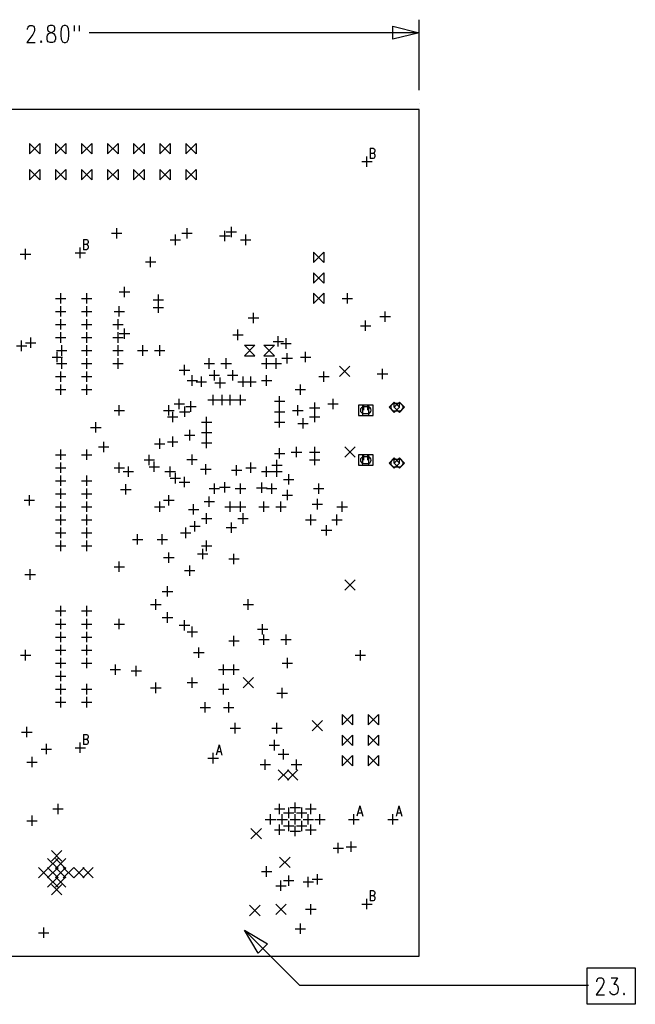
# Model space of a CAD drawing. Extents: x 2 to 38, y 4.3 to 27.6.
# Tile 29 of 33: x 22.9 to 27.9, y 12.2 to 20.2. Entities that reach past the tile are written whole.
import ezdxf

# ---------------------------------------------------------------- set-up
doc = ezdxf.new("R2010")
doc.units = 0
doc.layers.add('pho', color=1, linetype='CONTINUOUS')

msp = doc.modelspace()

# ---------------------------------------------------------------- linework, layer by layer
at = {"layer": 'pho', "color": 1}
for points in [[(26.15483, 19.59587), (26.15483, 20.16723)], [(22.97579, 20.08788), (22.97579, 20.09449), (22.9806, 20.10772), (22.98541, 20.11433), (22.99503, 20.12094), (23.01427, 20.12094), (23.02389, 20.11433), (23.0287, 20.10772), (23.03351, 20.09449), (23.03351, 20.08127), (23.0287, 20.06804), (23.01908, 20.0482), (22.97098, 19.98207), (23.03832, 19.98207)], [(23.15855, 20.12094), (23.14412, 20.11433), (23.13931, 20.10111), (23.13931, 20.08788), (23.14412, 20.07465), (23.15374, 20.06804), (23.17298, 20.06143), (23.18741, 20.05481), (23.19703, 20.04159), (23.20184, 20.02836), (23.20184, 20.00852), (23.19703, 19.9953), (23.19222, 19.98868), (23.17779, 19.98207), (23.15855, 19.98207), (23.14412, 19.98868), (23.13931, 19.9953), (23.1345, 20.00852), (23.1345, 20.02836), (23.13931, 20.04159), (23.14893, 20.05481), (23.16336, 20.06143), (23.1826, 20.06804), (23.19222, 20.07465), (23.19703, 20.08788), (23.19703, 20.10111), (23.19222, 20.11433), (23.17779, 20.12094), (23.15855, 20.12094)], [(23.27398, 20.12094), (23.25955, 20.11433), (23.24993, 20.09449), (23.24512, 20.06143), (23.24512, 20.04159), (23.24993, 20.00852), (23.25955, 19.98868), (23.27398, 19.98207), (23.2836, 19.98207), (23.29802, 19.98868), (23.30764, 20.00852), (23.31245, 20.04159), (23.31245, 20.06143), (23.30764, 20.09449), (23.29802, 20.11433), (23.2836, 20.12094), (23.27398, 20.12094)], [(23.35574, 20.12094), (23.35574, 20.07465)], [(23.39421, 20.12094), (23.39421, 20.07465)], [(26.15483, 20.06143), (25.94322, 20.00852), (25.94322, 20.11433), (26.15483, 20.06143)], [(26.15483, 20.06143), (23.47694, 20.06143)], [(23.08641, 19.9953), (23.0816, 19.98868), (23.08641, 19.98207), (23.09122, 19.98868), (23.08641, 19.9953)], [(26.15483, 19.49007), (26.15489, 19.49007)], [(19.85928, 12.55966), (26.15483, 12.55966), (26.15483, 19.43716), (19.85928, 19.43716), (19.85928, 12.55966)], [(22.99118, 19.07742), (23.07583, 19.16206), (23.07583, 19.07742), (22.99118, 19.16206), (22.99118, 19.07742)], [(23.2028, 19.07742), (23.28744, 19.16206), (23.28744, 19.07742), (23.2028, 19.16206), (23.2028, 19.07742)], [(23.41441, 19.07742), (23.49906, 19.16206), (23.49906, 19.07742), (23.41441, 19.16206), (23.41441, 19.07742)], [(23.62603, 19.07742), (23.71067, 19.16206), (23.71067, 19.07742), (23.62603, 19.16206), (23.62603, 19.07742)], [(23.83764, 19.07742), (23.92229, 19.16206), (23.92229, 19.07742), (23.83764, 19.16206), (23.83764, 19.07742)], [(24.04926, 19.07742), (24.13391, 19.16206), (24.13391, 19.07742), (24.04926, 19.16206), (24.04926, 19.07742)], [(24.26087, 19.07742), (24.34552, 19.16206), (24.34552, 19.07742), (24.26087, 19.16206), (24.26087, 19.07742)], [(25.757, 19.12265), (25.757, 19.03933)], [(25.757, 19.12265), (25.78297, 19.12265), (25.79162, 19.11868), (25.79451, 19.11471), (25.79739, 19.10678), (25.79739, 19.09884), (25.79451, 19.09091), (25.79162, 19.08694), (25.78297, 19.08297)], [(25.7316, 18.97161), (25.7316, 19.05625)], [(25.757, 19.08297), (25.78297, 19.08297), (25.79162, 19.079), (25.79451, 19.07504), (25.79739, 19.0671), (25.79739, 19.0552), (25.79451, 19.04726), (25.79162, 19.04329), (25.78297, 19.03933), (25.757, 19.03933)], [(25.68928, 19.01393), (25.77392, 19.01393)], [(22.99118, 18.8658), (23.07583, 18.95045), (23.07583, 18.8658), (22.99118, 18.95045), (22.99118, 18.8658)], [(23.2028, 18.8658), (23.28744, 18.95045), (23.28744, 18.8658), (23.2028, 18.95045), (23.2028, 18.8658)], [(23.41441, 18.8658), (23.49906, 18.95045), (23.49906, 18.8658), (23.41441, 18.95045), (23.41441, 18.8658)], [(23.62603, 18.8658), (23.71067, 18.95045), (23.71067, 18.8658), (23.62603, 18.95045), (23.62603, 18.8658)], [(23.83764, 18.8658), (23.92229, 18.95045), (23.92229, 18.8658), (23.83764, 18.95045), (23.83764, 18.8658)], [(24.04926, 18.8658), (24.13391, 18.95045), (24.13391, 18.8658), (24.04926, 18.95045), (24.04926, 18.8658)], [(24.26087, 18.8658), (24.34552, 18.95045), (24.34552, 18.8658), (24.26087, 18.95045), (24.26087, 18.8658)], [(24.6312, 18.40025), (24.6312, 18.48489)], [(23.65777, 18.43199), (23.74242, 18.43199)], [(23.70009, 18.38967), (23.70009, 18.47431)], [(24.17623, 18.33676), (24.17623, 18.42141)], [(24.22913, 18.43199), (24.31378, 18.43199)], [(24.27146, 18.38967), (24.27146, 18.47431)], [(24.53597, 18.41083), (24.62062, 18.41083)], [(24.5783, 18.3685), (24.5783, 18.45315)], [(24.58888, 18.44257), (24.67352, 18.44257)], [(24.74759, 18.33676), (24.74759, 18.42141)], [(23.42923, 18.382), (23.42923, 18.29867)], [(23.42923, 18.382), (23.4552, 18.382), (23.46385, 18.37803), (23.46674, 18.37406), (23.46963, 18.36612), (23.46963, 18.35819), (23.46674, 18.35025), (23.46385, 18.34628), (23.4552, 18.34232)], [(23.42923, 18.34232), (23.4552, 18.34232), (23.46385, 18.33835), (23.46674, 18.33438), (23.46963, 18.32645), (23.46963, 18.31454), (23.46674, 18.30661), (23.46385, 18.30264), (23.4552, 18.29867), (23.42923, 18.29867)], [(24.13391, 18.37909), (24.21855, 18.37909)], [(24.70527, 18.37909), (24.78991, 18.37909)], [(22.91712, 18.2627), (23.00176, 18.2627)], [(22.95944, 18.22037), (22.95944, 18.30502)], [(23.36151, 18.27328), (23.44616, 18.27328)], [(23.40383, 18.23095), (23.40383, 18.3156)], [(23.97519, 18.15689), (23.97519, 18.24154)], [(25.29779, 18.19388), (25.38244, 18.27853), (25.38244, 18.19388), (25.29779, 18.27853), (25.29779, 18.19388)], [(23.93287, 18.19921), (24.01752, 18.19921)], [(25.29779, 18.02725), (25.38244, 18.1119), (25.38244, 18.02725), (25.29779, 18.1119), (25.29779, 18.02725)], [(23.76358, 17.91353), (23.76358, 17.99818)], [(23.24512, 17.86063), (23.24512, 17.94527)], [(23.45674, 17.86063), (23.45674, 17.94527)], [(23.72126, 17.95585), (23.8059, 17.95585)], [(24.03868, 17.85005), (24.03868, 17.93469)], [(25.29779, 17.86063), (25.38244, 17.94527), (25.38244, 17.86063), (25.29779, 17.94527), (25.29779, 17.86063)], [(25.57289, 17.86063), (25.57289, 17.94527)], [(23.2028, 17.90295), (23.28744, 17.90295)], [(23.24512, 17.75482), (23.24512, 17.83947)], [(23.41441, 17.90295), (23.49906, 17.90295)], [(23.45674, 17.75482), (23.45674, 17.83947)], [(23.72126, 17.75482), (23.72126, 17.83947)], [(23.99636, 17.89237), (24.081, 17.89237)], [(24.03868, 17.78656), (24.03868, 17.87121)], [(25.53057, 17.90295), (25.61521, 17.90295)], [(23.2028, 17.79714), (23.28744, 17.79714)], [(23.41441, 17.79714), (23.49906, 17.79714)], [(23.67893, 17.79714), (23.76358, 17.79714)], [(23.99636, 17.82889), (24.081, 17.82889)], [(24.81107, 17.70192), (24.81107, 17.78656)], [(25.87973, 17.7125), (25.87973, 17.79714)], [(23.2028, 17.69134), (23.28744, 17.69134)], [(23.24512, 17.64901), (23.24512, 17.73366)], [(23.41441, 17.69134), (23.49906, 17.69134)], [(23.45674, 17.64901), (23.45674, 17.73366)], [(23.66835, 17.69134), (23.753, 17.69134)], [(23.71067, 17.64901), (23.71067, 17.73366)], [(24.76875, 17.74424), (24.8534, 17.74424)], [(25.6787, 17.68075), (25.76334, 17.68075)], [(25.72102, 17.63843), (25.72102, 17.72308)], [(25.83741, 17.75482), (25.92205, 17.75482)], [(23.24512, 17.5432), (23.24512, 17.62785)], [(23.45674, 17.5432), (23.45674, 17.62785)], [(23.71067, 17.5432), (23.71067, 17.62785)], [(23.72126, 17.61727), (23.8059, 17.61727)], [(23.76358, 17.57495), (23.76358, 17.65959)], [(24.64178, 17.60669), (24.72643, 17.60669)], [(24.68411, 17.56437), (24.68411, 17.64901)], [(22.9277, 17.47549), (22.9277, 17.56013)], [(22.95944, 17.5432), (23.04409, 17.5432)], [(23.00176, 17.50088), (23.00176, 17.58553)], [(23.2028, 17.58553), (23.28744, 17.58553)], [(23.25359, 17.4374), (23.25359, 17.52204)], [(23.41441, 17.58553), (23.49906, 17.58553)], [(23.45674, 17.4374), (23.45674, 17.52204)], [(23.66835, 17.58553), (23.753, 17.58553)], [(23.71067, 17.4374), (23.71067, 17.52204)], [(23.91171, 17.4374), (23.91171, 17.52204)], [(24.04926, 17.4374), (24.04926, 17.52204)], [(24.73701, 17.4374), (24.82166, 17.4374), (24.73701, 17.52204), (24.82166, 17.52204), (24.73701, 17.4374)], [(24.89572, 17.4374), (24.98037, 17.4374), (24.89572, 17.52204), (24.98037, 17.52204), (24.89572, 17.4374)], [(24.96979, 17.55379), (25.05443, 17.55379)], [(25.01211, 17.51146), (25.01211, 17.59611)], [(25.03327, 17.53686), (25.11792, 17.53686)], [(25.07559, 17.49453), (25.07559, 17.57918)], [(22.88538, 17.51781), (22.97002, 17.51781)], [(23.21126, 17.47972), (23.29591, 17.47972)], [(23.21761, 17.38449), (23.21761, 17.46914)], [(23.41441, 17.47972), (23.49906, 17.47972)], [(23.66835, 17.47972), (23.753, 17.47972)], [(23.86939, 17.47972), (23.95403, 17.47972)], [(24.00694, 17.47972), (24.09158, 17.47972)], [(25.08406, 17.37391), (25.08406, 17.45856)], [(25.23431, 17.38449), (25.23431, 17.46914)], [(23.17529, 17.42682), (23.25993, 17.42682)], [(23.21126, 17.37391), (23.29591, 17.37391)], [(23.25359, 17.33159), (23.25359, 17.41624)], [(23.41441, 17.37391), (23.49906, 17.37391)], [(23.45674, 17.33159), (23.45674, 17.41624)], [(23.66835, 17.37391), (23.753, 17.37391)], [(23.71067, 17.33159), (23.71067, 17.41624)], [(24.25029, 17.27869), (24.25029, 17.36333)], [(24.40901, 17.37391), (24.49365, 17.37391)], [(24.45133, 17.33159), (24.45133, 17.41624)], [(24.54656, 17.37391), (24.6312, 17.37391)], [(24.58888, 17.33159), (24.58888, 17.41624)], [(24.87456, 17.37391), (24.95921, 17.37391)], [(24.91688, 17.33159), (24.91688, 17.41624)], [(24.95286, 17.37391), (25.0375, 17.37391)], [(24.99518, 17.33159), (24.99518, 17.41624)], [(25.04174, 17.41624), (25.12638, 17.41624)], [(25.19198, 17.42682), (25.27663, 17.42682)], [(23.24512, 17.22578), (23.24512, 17.31043)], [(23.45674, 17.22578), (23.45674, 17.31043)], [(24.20797, 17.32101), (24.29262, 17.32101)], [(24.31378, 17.19404), (24.31378, 17.27869)], [(24.45133, 17.27869), (24.53597, 17.27869)], [(24.49365, 17.23636), (24.49365, 17.32101)], [(24.59946, 17.27869), (24.68411, 17.27869)], [(24.64178, 17.23636), (24.64178, 17.32101)], [(24.91688, 17.19404), (24.91688, 17.27869)], [(25.38244, 17.22578), (25.38244, 17.31043)], [(25.50941, 17.2681), (25.59405, 17.35275)], [(25.50941, 17.35275), (25.59405, 17.2681)], [(25.81625, 17.28927), (25.90089, 17.28927)], [(25.85857, 17.24694), (25.85857, 17.33159)], [(23.2028, 17.2681), (23.28744, 17.2681)], [(23.24512, 17.11997), (23.24512, 17.20462)], [(23.41441, 17.2681), (23.49906, 17.2681)], [(23.45674, 17.11997), (23.45674, 17.20462)], [(24.27146, 17.23636), (24.3561, 17.23636)], [(24.34552, 17.22578), (24.43017, 17.22578)], [(24.38784, 17.18346), (24.38784, 17.2681)], [(24.49788, 17.21732), (24.58253, 17.21732)], [(24.54021, 17.17499), (24.54021, 17.25964)], [(24.68411, 17.22578), (24.76875, 17.22578)], [(24.72643, 17.18346), (24.72643, 17.2681)], [(24.74759, 17.22578), (24.83224, 17.22578)], [(24.78991, 17.18346), (24.78991, 17.2681)], [(24.87456, 17.23636), (24.95921, 17.23636)], [(25.19198, 17.11997), (25.19198, 17.20462)], [(25.34011, 17.2681), (25.42476, 17.2681)], [(23.2028, 17.1623), (23.28744, 17.1623)], [(23.41441, 17.1623), (23.49906, 17.1623)], [(24.48307, 17.03533), (24.48307, 17.11997)], [(24.55714, 17.03533), (24.55714, 17.11997)], [(24.62062, 17.03533), (24.62062, 17.11997)], [(24.70527, 17.03533), (24.70527, 17.11997)], [(25.14966, 17.1623), (25.23431, 17.1623)], [(24.16565, 17.04591), (24.25029, 17.04591)], [(24.20797, 17.00359), (24.20797, 17.08823)], [(24.3032, 16.98242), (24.3032, 17.06707)], [(24.44075, 17.07765), (24.52539, 17.07765)], [(24.51481, 17.07765), (24.59946, 17.07765)], [(24.5783, 17.07765), (24.66294, 17.07765)], [(24.66294, 17.07765), (24.74759, 17.07765)], [(24.98037, 17.06707), (25.06501, 17.06707)], [(25.02269, 17.02475), (25.02269, 17.10939)], [(25.30837, 16.97184), (25.30837, 17.05649)], [(25.41418, 17.04591), (25.49882, 17.04591)], [(25.4565, 17.00359), (25.4565, 17.08823)], [(25.95413, 16.97668), (25.99645, 17.019), (25.95413, 17.06132), (25.91181, 17.019), (25.95413, 16.97668)], [(25.99579, 16.97668), (26.03811, 17.019), (25.99579, 17.06132), (25.95346, 17.019), (25.99579, 16.97668)], [(25.95413, 17.019), (25.95413, 17.06132)], [(25.99579, 17.019), (25.99579, 17.06132)], [(23.67893, 16.993), (23.76358, 16.993)], [(23.72126, 16.95068), (23.72126, 17.03533)], [(24.081, 16.993), (24.16565, 16.993)], [(24.12332, 16.95068), (24.12332, 17.03533)], [(24.15507, 16.89778), (24.15507, 16.98242)], [(24.21009, 16.98242), (24.29473, 16.98242)], [(24.25241, 16.9401), (24.25241, 17.02475)], [(24.26087, 17.02475), (24.34552, 17.02475)], [(24.98037, 16.98242), (25.06501, 16.98242)], [(25.02269, 16.9401), (25.02269, 17.02475)], [(25.1285, 16.993), (25.21314, 16.993)], [(25.17082, 16.95068), (25.17082, 17.03533)], [(25.26605, 17.01417), (25.35069, 17.01417)], [(25.30837, 16.89778), (25.30837, 16.98242)], [(25.66353, 16.95168), (25.74818, 16.95168), (25.74818, 17.03633), (25.66353, 17.03633), (25.66353, 16.95168)], [(25.69686, 16.95168), (25.78151, 16.95168), (25.78151, 17.03633), (25.69686, 17.03633), (25.69686, 16.95168)], [(25.70586, 16.994), (25.70586, 17.03633)], [(25.73918, 16.994), (25.73918, 17.03633)], [(23.5308, 16.81313), (23.5308, 16.89778)], [(24.11274, 16.9401), (24.19739, 16.9401)], [(24.38784, 16.89778), (24.47249, 16.89778)], [(24.43017, 16.85545), (24.43017, 16.9401)], [(24.98037, 16.89778), (25.06501, 16.89778)], [(25.02269, 16.85545), (25.02269, 16.9401)], [(25.17082, 16.8872), (25.25547, 16.8872)], [(25.21314, 16.84487), (25.21314, 16.92952)], [(25.26605, 16.9401), (25.35069, 16.9401)], [(23.48848, 16.85545), (23.57312, 16.85545)], [(24.29262, 16.74965), (24.29262, 16.83429)], [(24.38784, 16.81313), (24.47249, 16.81313)], [(24.43017, 16.77081), (24.43017, 16.85545)], [(23.59429, 16.65442), (23.59429, 16.73907)], [(24.00694, 16.72214), (24.09158, 16.72214)], [(24.04926, 16.67981), (24.04926, 16.76446)], [(24.11274, 16.73907), (24.19739, 16.73907)], [(24.15507, 16.69674), (24.15507, 16.78139)], [(24.25029, 16.79197), (24.33494, 16.79197)], [(24.38784, 16.72849), (24.47249, 16.72849)], [(24.43017, 16.68616), (24.43017, 16.77081)], [(23.24512, 16.59094), (23.24512, 16.67558)], [(23.45674, 16.59094), (23.45674, 16.67558)], [(23.55196, 16.69674), (23.63661, 16.69674)], [(24.98037, 16.64384), (25.06501, 16.64384)], [(25.02269, 16.60152), (25.02269, 16.68616)], [(25.11792, 16.65442), (25.20256, 16.65442)], [(25.16024, 16.6121), (25.16024, 16.69674)], [(25.26605, 16.65442), (25.35069, 16.65442)], [(25.30837, 16.6121), (25.30837, 16.69674)], [(25.55173, 16.6121), (25.63637, 16.69674)], [(25.55173, 16.69674), (25.63637, 16.6121)], [(23.2028, 16.63326), (23.28744, 16.63326)], [(23.24512, 16.48513), (23.24512, 16.56977)], [(23.41441, 16.63326), (23.49906, 16.63326)], [(23.72126, 16.48513), (23.72126, 16.56977)], [(23.92229, 16.59094), (24.00694, 16.59094)], [(23.96461, 16.54861), (23.96461, 16.63326)], [(24.00482, 16.49359), (24.00482, 16.57824)], [(24.26934, 16.59305), (24.35399, 16.59305)], [(24.31166, 16.55073), (24.31166, 16.63538)], [(24.78991, 16.48513), (24.78991, 16.56977)], [(25.00153, 16.50629), (25.00153, 16.59094)], [(25.26605, 16.59094), (25.35069, 16.59094)], [(25.30837, 16.54861), (25.30837, 16.63326)], [(25.66353, 16.54761), (25.74818, 16.54761), (25.74818, 16.63226), (25.66353, 16.63226), (25.66353, 16.54761)], [(25.69686, 16.54761), (25.78151, 16.54761), (25.78151, 16.63226), (25.69686, 16.63226), (25.69686, 16.54761)], [(25.70586, 16.58994), (25.70586, 16.63226)], [(25.73918, 16.58994), (25.73918, 16.63226)], [(25.95413, 16.52262), (25.99645, 16.56494), (25.95413, 16.60727), (25.91181, 16.56494), (25.95413, 16.52262)], [(25.99579, 16.52262), (26.03811, 16.56494), (25.99579, 16.60727), (25.95346, 16.56494), (25.99579, 16.52262)], [(25.95413, 16.56494), (25.95413, 16.60727)], [(25.99579, 16.56494), (25.99579, 16.60727)], [(23.2028, 16.52745), (23.28744, 16.52745)], [(23.67893, 16.52745), (23.76358, 16.52745)], [(23.753, 16.49571), (23.83764, 16.49571)], [(23.79532, 16.45339), (23.79532, 16.53803)], [(23.9625, 16.53592), (24.04714, 16.53592)], [(24.09158, 16.49571), (24.17623, 16.49571)], [(24.13391, 16.45339), (24.13391, 16.53803)], [(24.17623, 16.40048), (24.17623, 16.48513)], [(24.3815, 16.51475), (24.46614, 16.51475)], [(24.42382, 16.47243), (24.42382, 16.55708)], [(24.6312, 16.50629), (24.71585, 16.50629)], [(24.67352, 16.46397), (24.67352, 16.54861)], [(24.74759, 16.52745), (24.83224, 16.52745)], [(24.87456, 16.49571), (24.95921, 16.49571)], [(24.91688, 16.45339), (24.91688, 16.53803)], [(24.95921, 16.54861), (25.04385, 16.54861)], [(24.95921, 16.49571), (25.04385, 16.49571)], [(25.00153, 16.45339), (25.00153, 16.53803)], [(23.2028, 16.42164), (23.28744, 16.42164)], [(23.24512, 16.37932), (23.24512, 16.46397)], [(23.41441, 16.42164), (23.49906, 16.42164)], [(23.45674, 16.37932), (23.45674, 16.46397)], [(24.13391, 16.44281), (24.21855, 16.44281)], [(24.20797, 16.41106), (24.29262, 16.41106)], [(24.25029, 16.36874), (24.25029, 16.45339)], [(24.49365, 16.31584), (24.49365, 16.40048)], [(24.5783, 16.32642), (24.5783, 16.41106)], [(24.70527, 16.31584), (24.70527, 16.40048)], [(24.87879, 16.32218), (24.87879, 16.40683)], [(24.95921, 16.31584), (24.95921, 16.40048)], [(25.05443, 16.43222), (25.13908, 16.43222)], [(25.09676, 16.3899), (25.09676, 16.47455)], [(25.34011, 16.31584), (25.34011, 16.40048)], [(23.24512, 16.27351), (23.24512, 16.35816)], [(23.45674, 16.27351), (23.45674, 16.35816)], [(23.73184, 16.35181), (23.81648, 16.35181)], [(23.77416, 16.30949), (23.77416, 16.39413)], [(24.45133, 16.35816), (24.53597, 16.35816)], [(24.53597, 16.36874), (24.62062, 16.36874)], [(24.66294, 16.35816), (24.74759, 16.35816)], [(24.83647, 16.36451), (24.92111, 16.36451)], [(24.91688, 16.35816), (25.00153, 16.35816)], [(25.08617, 16.26293), (25.08617, 16.34758)], [(25.29779, 16.35816), (25.38244, 16.35816)], [(22.94886, 16.26293), (23.03351, 16.26293)], [(22.99118, 16.22061), (22.99118, 16.30526)], [(23.2028, 16.31584), (23.28744, 16.31584)], [(23.24512, 16.16771), (23.24512, 16.25235)], [(23.41441, 16.31584), (23.49906, 16.31584)], [(23.45674, 16.16771), (23.45674, 16.25235)], [(24.04926, 16.16771), (24.04926, 16.25235)], [(24.081, 16.26293), (24.16565, 16.26293)], [(24.12332, 16.22061), (24.12332, 16.30526)], [(24.40901, 16.25235), (24.49365, 16.25235)], [(24.45133, 16.21003), (24.45133, 16.29467)], [(24.62062, 16.16771), (24.62062, 16.25235)], [(24.70527, 16.16771), (24.70527, 16.25235)], [(24.89572, 16.16771), (24.89572, 16.25235)], [(25.03327, 16.16771), (25.03327, 16.25235)], [(25.04385, 16.30526), (25.1285, 16.30526)], [(25.32953, 16.18887), (25.32953, 16.27351)], [(25.53057, 16.16771), (25.53057, 16.25235)], [(23.2028, 16.21003), (23.28744, 16.21003)], [(23.41441, 16.21003), (23.49906, 16.21003)], [(24.00694, 16.21003), (24.09158, 16.21003)], [(24.28204, 16.18887), (24.36668, 16.18887)], [(24.32436, 16.14654), (24.32436, 16.23119)], [(24.5783, 16.21003), (24.66294, 16.21003)], [(24.66294, 16.21003), (24.74759, 16.21003)], [(24.8534, 16.21003), (24.93804, 16.21003)], [(24.99095, 16.21003), (25.07559, 16.21003)], [(25.28721, 16.23119), (25.37186, 16.23119)], [(25.48824, 16.21003), (25.57289, 16.21003)], [(23.2028, 16.10422), (23.28744, 16.10422)], [(23.24512, 16.0619), (23.24512, 16.14654)], [(23.41441, 16.10422), (23.49906, 16.10422)], [(23.45674, 16.0619), (23.45674, 16.14654)], [(24.33494, 16.00899), (24.33494, 16.09364)], [(24.38784, 16.1148), (24.47249, 16.1148)], [(24.43017, 16.07248), (24.43017, 16.15712)], [(24.6312, 15.99841), (24.6312, 16.08306)], [(24.68411, 16.1148), (24.76875, 16.1148)], [(24.72643, 16.07248), (24.72643, 16.15712)], [(25.23431, 16.10422), (25.31895, 16.10422)], [(25.27663, 16.0619), (25.27663, 16.14654)], [(25.44592, 16.10422), (25.53057, 16.10422)], [(25.48824, 16.0619), (25.48824, 16.14654)], [(23.2028, 15.99841), (23.28744, 15.99841)], [(23.24512, 15.95609), (23.24512, 16.04074)], [(23.41441, 15.99841), (23.49906, 15.99841)], [(23.45674, 15.95609), (23.45674, 16.04074)], [(24.21855, 15.99841), (24.3032, 15.99841)], [(24.26087, 15.95609), (24.26087, 16.04074)], [(24.29262, 16.05132), (24.37726, 16.05132)], [(24.58888, 16.04074), (24.67352, 16.04074)], [(25.36127, 16.01957), (25.44592, 16.01957)], [(25.4036, 15.97725), (25.4036, 16.0619)], [(23.24512, 15.85028), (23.24512, 15.93493)], [(23.45674, 15.85028), (23.45674, 15.93493)], [(23.82706, 15.94551), (23.91171, 15.94551)], [(23.86939, 15.90319), (23.86939, 15.98783)], [(24.0281, 15.94551), (24.11274, 15.94551)], [(24.07042, 15.90319), (24.07042, 15.98783)], [(24.43017, 15.85028), (24.43017, 15.93493)], [(23.2028, 15.89261), (23.28744, 15.89261)], [(23.41441, 15.89261), (23.49906, 15.89261)], [(24.12332, 15.75506), (24.12332, 15.8397)], [(24.38784, 15.89261), (24.47249, 15.89261)], [(24.39842, 15.78468), (24.39842, 15.86933)], [(23.72126, 15.68099), (23.72126, 15.76564)], [(24.081, 15.79738), (24.16565, 15.79738)], [(24.3561, 15.827), (24.44075, 15.827)], [(24.61004, 15.7868), (24.69469, 15.7868)], [(24.65236, 15.74447), (24.65236, 15.82912)], [(22.99753, 15.61751), (22.99753, 15.70215)], [(23.67893, 15.72331), (23.76358, 15.72331)], [(24.25029, 15.69157), (24.33494, 15.69157)], [(24.29262, 15.64925), (24.29262, 15.73389)], [(22.95521, 15.65983), (23.03985, 15.65983)], [(25.55173, 15.53286), (25.63637, 15.61751)], [(25.55173, 15.61751), (25.63637, 15.53286)], [(24.07042, 15.52228), (24.15507, 15.52228)], [(24.11274, 15.47996), (24.11274, 15.5646)], [(24.01752, 15.37415), (24.01752, 15.45879)], [(24.76875, 15.37415), (24.76875, 15.45879)], [(23.2028, 15.36357), (23.28744, 15.36357)], [(23.24512, 15.32124), (23.24512, 15.40589)], [(23.41441, 15.36357), (23.49906, 15.36357)], [(23.45674, 15.32124), (23.45674, 15.40589)], [(23.97519, 15.41647), (24.05984, 15.41647)], [(24.72643, 15.41647), (24.81107, 15.41647)], [(23.24512, 15.21544), (23.24512, 15.30008)], [(23.45674, 15.21544), (23.45674, 15.30008)], [(23.72126, 15.21544), (23.72126, 15.30008)], [(24.07042, 15.31066), (24.15507, 15.31066)], [(24.11274, 15.26834), (24.11274, 15.35299)], [(24.25029, 15.20486), (24.25029, 15.2895)], [(23.2028, 15.25776), (23.28744, 15.25776)], [(23.41441, 15.25776), (23.49906, 15.25776)], [(23.67893, 15.25776), (23.76358, 15.25776)], [(24.20797, 15.24718), (24.29262, 15.24718)], [(24.31378, 15.15195), (24.31378, 15.2366)], [(24.84282, 15.21544), (24.92746, 15.21544)], [(24.88514, 15.17311), (24.88514, 15.25776)], [(23.2028, 15.15195), (23.28744, 15.15195)], [(23.24512, 15.10963), (23.24512, 15.19427)], [(23.41441, 15.15195), (23.49906, 15.15195)], [(23.45674, 15.10963), (23.45674, 15.19427)], [(24.27146, 15.19427), (24.3561, 15.19427)], [(24.61004, 15.12021), (24.69469, 15.12021)], [(24.65236, 15.07789), (24.65236, 15.16253)], [(24.8534, 15.13079), (24.93804, 15.13079)], [(24.89572, 15.08847), (24.89572, 15.17311)], [(25.03327, 15.13079), (25.11792, 15.13079)], [(25.07559, 15.08847), (25.07559, 15.17311)], [(22.9605, 14.96256), (22.9605, 15.0472)], [(23.2028, 15.04614), (23.28744, 15.04614)], [(23.24512, 15.00382), (23.24512, 15.08847)], [(23.41441, 15.04614), (23.49906, 15.04614)], [(23.45674, 15.00382), (23.45674, 15.08847)], [(24.36668, 14.98266), (24.36668, 15.06731)], [(25.6787, 14.9615), (25.6787, 15.04614)], [(22.91818, 15.00488), (23.00282, 15.00488)], [(23.24512, 14.89801), (23.24512, 14.98266)], [(23.45674, 14.89801), (23.45674, 14.98266)], [(24.32436, 15.02498), (24.40901, 15.02498)], [(25.08617, 14.89801), (25.08617, 14.98266)], [(25.63637, 15.00382), (25.72102, 15.00382)], [(23.2028, 14.94034), (23.28744, 14.94034)], [(23.41441, 14.94034), (23.49906, 14.94034)], [(23.64719, 14.88743), (23.73184, 14.88743)], [(23.68951, 14.84511), (23.68951, 14.92976)], [(23.85881, 14.83453), (23.85881, 14.91917)], [(24.52539, 14.88743), (24.61004, 14.88743)], [(24.56772, 14.84511), (24.56772, 14.92976)], [(24.61004, 14.88743), (24.69469, 14.88743)], [(24.65236, 14.84511), (24.65236, 14.92976)], [(25.04385, 14.94034), (25.1285, 14.94034)], [(23.2028, 14.83453), (23.28744, 14.83453)], [(23.24512, 14.79221), (23.24512, 14.87685)], [(23.81648, 14.87685), (23.90113, 14.87685)], [(24.31378, 14.7393), (24.31378, 14.82395)], [(24.72643, 14.7393), (24.81107, 14.82395)], [(24.72643, 14.82395), (24.81107, 14.7393)], [(23.2028, 14.72872), (23.28744, 14.72872)], [(23.24512, 14.6864), (23.24512, 14.77104)], [(23.41441, 14.72872), (23.49906, 14.72872)], [(23.45674, 14.6864), (23.45674, 14.77104)], [(23.97519, 14.7393), (24.05984, 14.7393)], [(24.01752, 14.69698), (24.01752, 14.78162)], [(24.27146, 14.78162), (24.3561, 14.78162)], [(24.52539, 14.72872), (24.61004, 14.72872)], [(24.56772, 14.6864), (24.56772, 14.77104)], [(25.04385, 14.65466), (25.04385, 14.7393)], [(23.24512, 14.58059), (23.24512, 14.66524)], [(23.45674, 14.58059), (23.45674, 14.66524)], [(25.00153, 14.69698), (25.08617, 14.69698)], [(23.2028, 14.62291), (23.28744, 14.62291)], [(23.41441, 14.62291), (23.49906, 14.62291)], [(24.37726, 14.58059), (24.46191, 14.58059)], [(24.41959, 14.53827), (24.41959, 14.62291)], [(24.56772, 14.58059), (24.65236, 14.58059)], [(24.61004, 14.53827), (24.61004, 14.62291)], [(25.53057, 14.43771), (25.61521, 14.52235), (25.61521, 14.43771), (25.53057, 14.52235), (25.53057, 14.43771)], [(25.74218, 14.43771), (25.82683, 14.52235), (25.82683, 14.43771), (25.74218, 14.52235), (25.74218, 14.43771)], [(22.97002, 14.33723), (22.97002, 14.42188)], [(24.62062, 14.4113), (24.70527, 14.4113)], [(24.66294, 14.36897), (24.66294, 14.45362)], [(24.95921, 14.4113), (25.04385, 14.4113)], [(25.00153, 14.36897), (25.00153, 14.45362)], [(25.28721, 14.39014), (25.37186, 14.47478)], [(25.28721, 14.47478), (25.37186, 14.39014)], [(22.9277, 14.37956), (23.01234, 14.37956)], [(23.42923, 14.3613), (23.42923, 14.27798)], [(23.42923, 14.3613), (23.4552, 14.3613), (23.46385, 14.35734), (23.46674, 14.35337), (23.46963, 14.34543), (23.46963, 14.3375), (23.46674, 14.32956), (23.46385, 14.32559), (23.4552, 14.32163)], [(23.42923, 14.32163), (23.4552, 14.32163), (23.46385, 14.31766), (23.46674, 14.31369), (23.46963, 14.30575), (23.46963, 14.29385), (23.46674, 14.28592), (23.46385, 14.28195), (23.4552, 14.27798), (23.42923, 14.27798)], [(25.53057, 14.27108), (25.61521, 14.35573), (25.61521, 14.27108), (25.53057, 14.35573), (25.53057, 14.27108)], [(25.74218, 14.27108), (25.82683, 14.35573), (25.82683, 14.27108), (25.74218, 14.35573), (25.74218, 14.27108)], [(23.08641, 14.24201), (23.17106, 14.24201)], [(23.12873, 14.19968), (23.12873, 14.28433)], [(23.36151, 14.25259), (23.44616, 14.25259)], [(23.40383, 14.21026), (23.40383, 14.29491)], [(24.53155, 14.27666), (24.50846, 14.19333)], [(24.53155, 14.27666), (24.55464, 14.19333)], [(24.93804, 14.27375), (25.02269, 14.27375)], [(24.98037, 14.23142), (24.98037, 14.31607)], [(25.05443, 14.15736), (25.05443, 14.24201)], [(23.01234, 14.09387), (23.01234, 14.17852)], [(24.44075, 14.16794), (24.52539, 14.16794)], [(24.48307, 14.12562), (24.48307, 14.21026)], [(24.51712, 14.22111), (24.54598, 14.22111)], [(25.01211, 14.19968), (25.09676, 14.19968)], [(25.53057, 14.10446), (25.61521, 14.1891), (25.61521, 14.10446), (25.53057, 14.1891), (25.53057, 14.10446)], [(25.74218, 14.10446), (25.82683, 14.1891), (25.82683, 14.10446), (25.74218, 14.1891), (25.74218, 14.10446)], [(22.97002, 14.1362), (23.05467, 14.1362)], [(24.86398, 14.11504), (24.94862, 14.11504)], [(24.9063, 14.07271), (24.9063, 14.15736)], [(25.11792, 14.11504), (25.20256, 14.11504)], [(25.16024, 14.07271), (25.16024, 14.15736)], [(25.01211, 13.98807), (25.09676, 14.07271)], [(25.01211, 14.07271), (25.09676, 13.98807)], [(25.08617, 13.98807), (25.17082, 14.07271)], [(25.08617, 14.07271), (25.17082, 13.98807)], [(23.22396, 13.71297), (23.22396, 13.79761)], [(25.02269, 13.71297), (25.02269, 13.79761)], [(25.09676, 13.68123), (25.09676, 13.76587)], [(25.10734, 13.76587), (25.19198, 13.76587)], [(25.14966, 13.72355), (25.14966, 13.80819)], [(25.20256, 13.68123), (25.20256, 13.76587)], [(25.27663, 13.71297), (25.27663, 13.79761)], [(25.67427, 13.77936), (25.65119, 13.69604)], [(25.67427, 13.77936), (25.69736, 13.69604)], [(25.9917, 13.77936), (25.96861, 13.69604)], [(25.9917, 13.77936), (26.01478, 13.69604)], [(23.01234, 13.61774), (23.01234, 13.70239)], [(23.18164, 13.75529), (23.26628, 13.75529)], [(24.94862, 13.62832), (24.94862, 13.71297)], [(24.98037, 13.75529), (25.06501, 13.75529)], [(25.04385, 13.62832), (25.04385, 13.71297)], [(25.05443, 13.72355), (25.13908, 13.72355)], [(25.14966, 13.62832), (25.14966, 13.71297)], [(25.16024, 13.72355), (25.24489, 13.72355)], [(25.23431, 13.75529), (25.31895, 13.75529)], [(25.25547, 13.62832), (25.25547, 13.71297)], [(25.35069, 13.62832), (25.35069, 13.71297)], [(25.62579, 13.62832), (25.62579, 13.71297)], [(25.65984, 13.72381), (25.6887, 13.72381)], [(25.94322, 13.62832), (25.94322, 13.71297)], [(25.97727, 13.72381), (26.00612, 13.72381)], [(22.97002, 13.66006), (23.05467, 13.66006)], [(24.9063, 13.67064), (24.99095, 13.67064)], [(25.00153, 13.67064), (25.08617, 13.67064)], [(25.02269, 13.54368), (25.02269, 13.62832)], [(25.05443, 13.61774), (25.13908, 13.61774)], [(25.09676, 13.57542), (25.09676, 13.66006)], [(25.10734, 13.67064), (25.19198, 13.67064)], [(25.14966, 13.53309), (25.14966, 13.61774)], [(25.16024, 13.61774), (25.24489, 13.61774)], [(25.20256, 13.57542), (25.20256, 13.66006)], [(25.21314, 13.67064), (25.29779, 13.67064)], [(25.27663, 13.54368), (25.27663, 13.62832)], [(25.30837, 13.67064), (25.39302, 13.67064)], [(25.58347, 13.67064), (25.66812, 13.67064)], [(25.90089, 13.67064), (25.98554, 13.67064)], [(24.78991, 13.51193), (24.87456, 13.59658)], [(24.78991, 13.59658), (24.87456, 13.51193)], [(24.98037, 13.586), (25.06501, 13.586)], [(25.10734, 13.57542), (25.19198, 13.57542)], [(25.23431, 13.586), (25.31895, 13.586)], [(25.49882, 13.39554), (25.49882, 13.48019)], [(25.56231, 13.44845), (25.64696, 13.44845)], [(25.60463, 13.40613), (25.60463, 13.49077)], [(23.17106, 13.33206), (23.2557, 13.41671)], [(23.17106, 13.41671), (23.2557, 13.33206)], [(25.02269, 13.27916), (25.10734, 13.3638)], [(25.02269, 13.3638), (25.10734, 13.27916)], [(25.4565, 13.43787), (25.54115, 13.43787)], [(23.06525, 13.19451), (23.14989, 13.27916)], [(23.06525, 13.27916), (23.14989, 13.19451)], [(23.13931, 13.26858), (23.22396, 13.35322)], [(23.13931, 13.35322), (23.22396, 13.26858)], [(23.13931, 13.19451), (23.22396, 13.27916)], [(23.13931, 13.27916), (23.22396, 13.19451)], [(23.2028, 13.26858), (23.28744, 13.35322)], [(23.2028, 13.35322), (23.28744, 13.26858)], [(23.2028, 13.19451), (23.28744, 13.27916)], [(23.2028, 13.27916), (23.28744, 13.19451)], [(23.26628, 13.19451), (23.35093, 13.27916)], [(23.26628, 13.27916), (23.35093, 13.19451)], [(23.35093, 13.19451), (23.43557, 13.27916)], [(23.35093, 13.27916), (23.43557, 13.19451)], [(23.42499, 13.19451), (23.50964, 13.27916)], [(23.42499, 13.27916), (23.50964, 13.19451)], [(24.91688, 13.20509), (24.91688, 13.28974)], [(23.13931, 13.12044), (23.22396, 13.20509)], [(23.13931, 13.20509), (23.22396, 13.12044)], [(23.2028, 13.12044), (23.28744, 13.20509)], [(23.2028, 13.20509), (23.28744, 13.12044)], [(24.87456, 13.24741), (24.95921, 13.24741)], [(25.09676, 13.13103), (25.09676, 13.21567)], [(25.25547, 13.12044), (25.25547, 13.20509)], [(25.32953, 13.14161), (25.32953, 13.22625)], [(23.17106, 13.05696), (23.2557, 13.14161)], [(23.17106, 13.14161), (23.2557, 13.05696)], [(24.99095, 13.13103), (25.07559, 13.13103)], [(25.03327, 13.0887), (25.03327, 13.17335)], [(25.05443, 13.17335), (25.13908, 13.17335)], [(25.21314, 13.16277), (25.29779, 13.16277)], [(25.28721, 13.18393), (25.37186, 13.18393)], [(25.757, 13.09161), (25.757, 13.00829)], [(25.757, 13.09161), (25.78297, 13.09161), (25.79162, 13.08764), (25.79451, 13.08368), (25.79739, 13.07574), (25.79739, 13.06781), (25.79451, 13.05987), (25.79162, 13.0559), (25.78297, 13.05193)], [(25.757, 13.05193), (25.78297, 13.05193), (25.79162, 13.04797), (25.79451, 13.044), (25.79739, 13.03606), (25.79739, 13.02416), (25.79451, 13.01622), (25.79162, 13.01226), (25.78297, 13.00829), (25.757, 13.00829)], [(24.77933, 12.88767), (24.86398, 12.97231)], [(24.77933, 12.97231), (24.86398, 12.88767)], [(24.99095, 12.89825), (25.07559, 12.98289)], [(24.99095, 12.98289), (25.07559, 12.89825)], [(25.27663, 12.89825), (25.27663, 12.98289)], [(25.68928, 12.98289), (25.77392, 12.98289)], [(25.7316, 12.94057), (25.7316, 13.02522)], [(25.23431, 12.94057), (25.31895, 12.94057)], [(25.19198, 12.73954), (25.19198, 12.82418)], [(23.06525, 12.75012), (23.14989, 12.75012)], [(23.10757, 12.70779), (23.10757, 12.79244)], [(24.73701, 12.77128), (25.18341, 12.32488), (27.53035, 12.32488)], [(24.73701, 12.77128), (24.92405, 12.65905), (24.84924, 12.58424), (24.73701, 12.77128)], [(25.14966, 12.78186), (25.23431, 12.78186)], [(27.51975, 12.46444), (27.91124, 12.46444), (27.91124, 12.16818), (27.51975, 12.16818), (27.51975, 12.46444)], [(27.59864, 12.35133), (27.59864, 12.35794), (27.60345, 12.37117), (27.60826, 12.37778), (27.61788, 12.38439), (27.63712, 12.38439), (27.64674, 12.37778), (27.65154, 12.37117), (27.65635, 12.35794), (27.65635, 12.34472), (27.65154, 12.33149), (27.64193, 12.31165), (27.59383, 12.24552), (27.66116, 12.24552)], [(27.71407, 12.38439), (27.76697, 12.38439), (27.73811, 12.33149), (27.75254, 12.33149), (27.76216, 12.32488), (27.76697, 12.31826), (27.77178, 12.29842), (27.77178, 12.2852), (27.76697, 12.26536), (27.75735, 12.25213), (27.74292, 12.24552), (27.7285, 12.24552), (27.71407, 12.25213), (27.70926, 12.25875), (27.70445, 12.27197)], [(27.81988, 12.25875), (27.81507, 12.25213), (27.81988, 12.24552), (27.82468, 12.25213), (27.81988, 12.25875)]]:
    msp.add_lwpolyline(points, dxfattribs=at)
for points in [[(25.99579, 16.98984), (25.99579, 16.98984), (25.99579, 16.98984, 1), (25.99579, 17.04816), (25.95413, 17.04816), (25.95413, 17.04816), (25.95413, 17.04816, 1), (25.95413, 16.98984), (25.99579, 16.98984)], [(25.73918, 16.96693), (25.73918, 16.96693), (25.73918, 16.96693, 0.999631), (25.73918, 17.02108), (25.70586, 17.02108), (25.70586, 17.02108), (25.70586, 17.02108, 1), (25.70586, 16.96693), (25.73918, 16.96693)], [(25.73918, 16.56286), (25.73918, 16.56286), (25.73918, 16.56286, 1), (25.73918, 16.61701), (25.70586, 16.61701), (25.70586, 16.61701), (25.70586, 16.61701, 0.999631), (25.70586, 16.56286), (25.73918, 16.56286)], [(25.99579, 16.53578), (25.99579, 16.53578), (25.99579, 16.53578, 1), (25.99579, 16.5941), (25.95413, 16.5941), (25.95413, 16.5941), (25.95413, 16.5941, 1), (25.95413, 16.53578), (25.99579, 16.53578)]]:
    msp.add_lwpolyline(points, format="xyb", dxfattribs=at)

doc.saveas('drawing.dxf')
